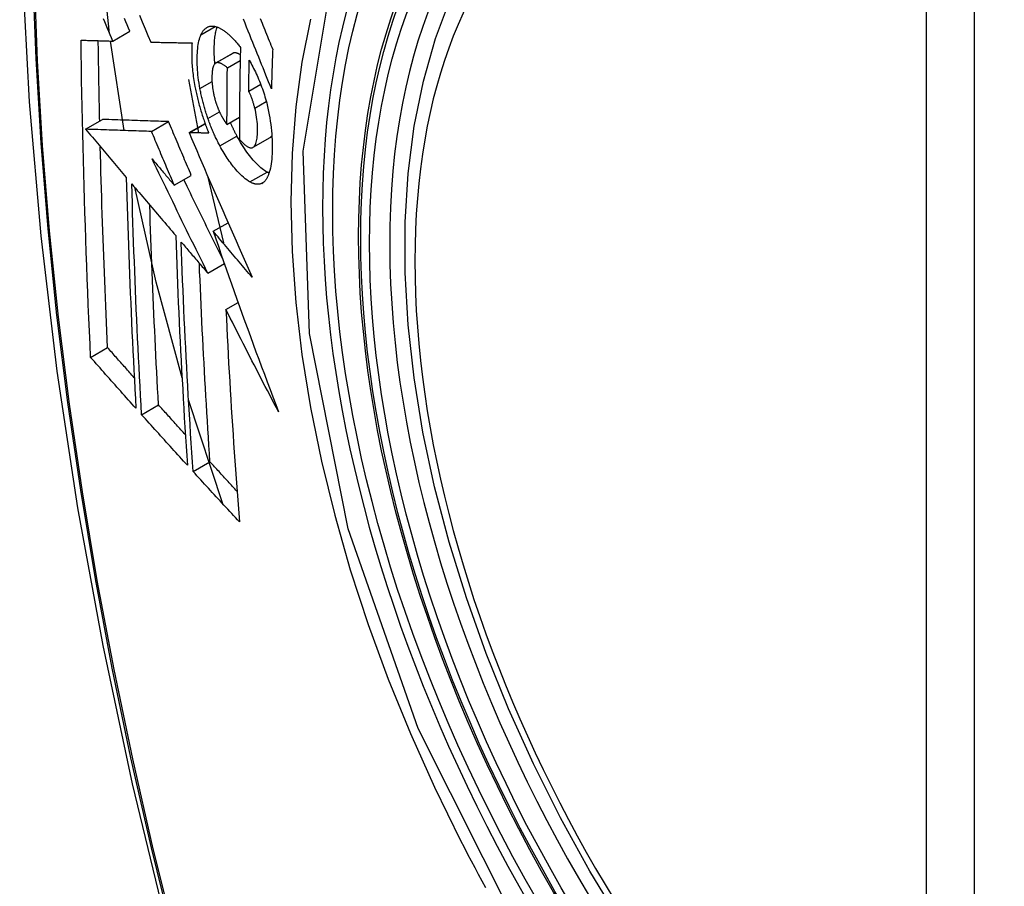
# Model space of a CAD drawing. Header units: inches. Extents: x 635 to 745, y 253 to 341.
# Tile 111 of 127: x 733.551 to 733.891, y 277.591 to 277.891. Entities that reach past the tile are written whole.
import ezdxf

# ---------------------------------------------------------------- set-up
doc = ezdxf.new("R2010")
doc.units = ezdxf.units.IN
doc.header["$MEASUREMENT"] = 0
doc.layers.add('Visible Edges(ANSI)', color=7, linetype='Continuous', lineweight=25)
doc.layers.add('Visible Tangent Edges(ANSI)', color=7, linetype='Continuous', lineweight=25)

msp = doc.modelspace()

# ---------------------------------------------------------------- linework, layer by layer
at = {"layer": 'Visible Edges(ANSI)'}
for p, q in [((733.5831, 277.8832), (733.58899, 277.8866)), ((733.58696, 277.85225), (733.5823, 277.88322)), ((733.59619, 277.88285), (733.5963, 277.88285)), ((733.61862, 277.87556), (733.62452, 277.87896)), ((733.62269, 277.87397), (733.62712, 277.87652)), ((733.60923, 277.86985), (733.61271, 277.85142)), ((733.63005, 277.86587), (733.6342, 277.86827)), ((733.57367, 277.8527), (733.57956, 277.8561)), ((733.57956, 277.8561), (733.57956, 277.8561)), ((733.59647, 277.85193), (733.60237, 277.85533)), ((733.60945, 277.85152), (733.61497, 277.8547)), ((733.62255, 277.85435), (733.62686, 277.85684)), ((733.57367, 277.8527), (733.57367, 277.8527)), ((733.60961, 277.85151), (733.60945, 277.85152)), ((733.63155, 277.84644), (733.63745, 277.84984)), ((733.63745, 277.84984), (733.6375, 277.84987)), ((733.60433, 277.83333), (733.61023, 277.83674)), ((733.61586, 277.83658), (733.6214, 277.81335)), ((733.61779, 277.8174), (733.62291, 277.82035)), ((733.61591, 277.80291), (733.62165, 277.80622)), ((733.6222, 277.79031), (733.62641, 277.79274)), ((733.57542, 277.77377), (733.58128, 277.77715)), ((733.59304, 277.75395), (733.59889, 277.75733)), ((733.62107, 277.72315), (733.60928, 277.7591)), ((733.61084, 277.73427), (733.61668, 277.73764))]:
    msp.add_line(p, q, dxfattribs=at)
at = {"layer": 'Visible Edges(ANSI)', "flags": 128}
for points in [[(733.60494, 278.28531), (733.5921, 278.24725), (733.58104, 278.20807), (733.57174, 278.16783), (733.56418, 278.12661), (733.55834, 278.08447), (733.55419, 278.04148), (733.55172, 277.99768), (733.5509, 277.95316), (733.55171, 277.90796), (733.55414, 277.86215), (733.55816, 277.8158), (733.56376, 277.76896), (733.57091, 277.72171), (733.57959, 277.67411), (733.58978, 277.62624), (733.60145, 277.57815)], [(733.58197, 277.88585), (733.57982, 277.90587), (733.57834, 277.92563)], [(733.75887, 277.57803), (733.748, 277.59602), (733.73785, 277.61443), (733.72847, 277.63318), (733.71989, 277.65217), (733.71215, 277.67133), (733.70529, 277.69057), (733.69935, 277.7098), (733.69434, 277.72895), (733.69031, 277.74792), (733.68725, 277.76665), (733.6852, 277.78504), (733.68417, 277.80302), (733.68418, 277.8205), (733.68522, 277.83743), (733.6873, 277.85373), (733.69043, 277.86931), (733.69461, 277.88413), (733.69984, 277.89809)], [(733.59229, 277.89214), (733.59327, 277.88981), (733.59425, 277.88748), (733.59522, 277.88516), (733.59619, 277.88285)], [(733.5831, 277.8832), (733.58263, 277.8843), (733.58216, 277.8854), (733.5817, 277.88649), (733.58123, 277.88759), (733.58077, 277.8887), (733.5803, 277.8898), (733.57983, 277.8909)], [(733.58899, 277.8866), (733.58853, 277.8877), (733.58806, 277.8888), (733.5876, 277.8899), (733.58713, 277.891)], [(733.63791, 277.86664), (733.63743, 277.86784), (733.63695, 277.86904), (733.63647, 277.87024), (733.63598, 277.87145), (733.63549, 277.87267), (733.63501, 277.87389), (733.63451, 277.87511), (733.63402, 277.87635), (733.63352, 277.8776), (733.63302, 277.87886), (733.63251, 277.88012), (733.632, 277.8814), (733.63148, 277.8827), (733.63096, 277.88401), (733.63043, 277.88533), (733.62989, 277.88667), (733.62935, 277.88803), (733.6288, 277.8894), (733.62824, 277.8908)], [(733.63404, 277.89097), (733.63436, 277.8902), (733.63467, 277.88942), (733.63499, 277.88865), (733.6353, 277.88788), (733.63561, 277.88711), (733.63592, 277.88635), (733.63623, 277.88558), (733.63653, 277.88483), (733.63684, 277.88407), (733.63714, 277.88332), (733.63745, 277.88257), (733.63775, 277.88182), (733.63805, 277.88108), (733.63835, 277.88034)], [(733.61322, 277.86676), (733.61305, 277.86772), (733.61289, 277.86867), (733.61276, 277.86962), (733.61264, 277.87055), (733.61253, 277.87147), (733.61245, 277.87237), (733.61238, 277.87327), (733.61232, 277.87415), (733.61229, 277.87501), (733.61226, 277.87586), (733.61226, 277.8767), (733.61226, 277.87752), (733.61228, 277.87831), (733.61231, 277.87909), (733.61236, 277.87985), (733.61243, 277.88058), (733.61251, 277.88129), (733.61261, 277.88197), (733.61272, 277.88263), (733.61285, 277.88325), (733.613, 277.88384), (733.61317, 277.88439), (733.61336, 277.88491), (733.61356, 277.8854)], [(733.61356, 277.8854), (733.61367, 277.88561), (733.61378, 277.88583), (733.61389, 277.88603), (733.614, 277.88622), (733.61412, 277.88641), (733.61424, 277.88659), (733.61437, 277.88676), (733.61449, 277.88692), (733.61462, 277.88708), (733.61476, 277.88722), (733.6149, 277.88736), (733.61504, 277.88749), (733.61518, 277.88761), (733.61533, 277.88772), (733.61548, 277.88783), (733.61563, 277.88792), (733.61578, 277.88801), (733.61594, 277.88808), (733.6161, 277.88815), (733.61626, 277.88821), (733.61643, 277.88826), (733.61659, 277.8883), (733.61676, 277.88833), (733.61694, 277.88836)], [(733.61694, 277.88836), (733.61712, 277.88838), (733.6173, 277.88838), (733.61749, 277.88838), (733.61768, 277.88838), (733.61787, 277.88836), (733.61806, 277.88834), (733.61825, 277.88831), (733.61844, 277.88827), (733.61863, 277.88822), (733.61883, 277.88817), (733.61903, 277.88811), (733.61923, 277.88804), (733.61943, 277.88796), (733.61963, 277.88788), (733.61983, 277.88779), (733.62003, 277.88769), (733.62024, 277.88759), (733.62044, 277.88748), (733.62065, 277.88736), (733.62086, 277.88723), (733.62106, 277.8871), (733.62127, 277.88696), (733.62149, 277.88682), (733.6217, 277.88667)], [(733.61838, 277.87538), (733.61833, 277.87601), (733.61828, 277.87664), (733.61824, 277.87726), (733.61821, 277.87788), (733.61818, 277.87849), (733.61817, 277.87909), (733.61816, 277.87968), (733.61815, 277.88027), (733.61816, 277.88084), (733.61817, 277.88141), (733.61819, 277.88196), (733.61821, 277.88251), (733.61825, 277.88304), (733.61829, 277.88357), (733.61834, 277.88408), (733.61839, 277.88459), (733.61846, 277.88508), (733.61853, 277.88555), (733.61861, 277.88601), (733.6187, 277.88645), (733.6188, 277.88688), (733.61891, 277.88729), (733.61903, 277.88769), (733.61916, 277.88806)], [(733.6217, 277.88667), (733.62193, 277.8865), (733.62215, 277.88632), (733.62238, 277.88614), (733.62261, 277.88595), (733.62284, 277.88576), (733.62307, 277.88556), (733.6233, 277.88535), (733.62353, 277.88514), (733.62376, 277.88492), (733.62399, 277.8847), (733.62422, 277.88447), (733.62445, 277.88423), (733.62468, 277.88399), (733.62491, 277.88374), (733.62514, 277.88349), (733.62537, 277.88323), (733.6256, 277.88297), (733.62583, 277.8827), (733.62606, 277.88243), (733.6263, 277.88215), (733.62653, 277.88186), (733.62676, 277.88157), (733.62699, 277.88128), (733.62722, 277.88098)], [(733.57213, 277.88352), (733.57258, 277.8835), (733.57303, 277.88349), (733.57348, 277.88348), (733.57393, 277.88346), (733.57439, 277.88345), (733.57484, 277.88344), (733.5753, 277.88342), (733.57575, 277.88341), (733.57621, 277.8834), (733.57667, 277.88338), (733.57713, 277.88337), (733.57759, 277.88336), (733.57804, 277.88334), (733.5785, 277.88333), (733.57896, 277.88332), (733.57942, 277.8833), (733.57988, 277.88329), (733.58034, 277.88328), (733.5808, 277.88326), (733.58126, 277.88325), (733.58172, 277.88324), (733.58218, 277.88322), (733.58264, 277.88321), (733.5831, 277.8832)], [(733.57542, 277.77377), (733.57521, 277.7783), (733.57501, 277.78283), (733.57481, 277.78736), (733.57462, 277.7919), (733.57444, 277.79645), (733.57425, 277.80099), (733.57408, 277.80554), (733.57391, 277.8101), (733.57375, 277.81466), (733.57359, 277.81923), (733.57344, 277.8238), (733.5733, 277.82837), (733.57316, 277.83294), (733.57303, 277.83751), (733.57291, 277.84209), (733.57279, 277.84667), (733.57268, 277.85125), (733.57258, 277.85584), (733.57249, 277.86044), (733.5724, 277.86504), (733.57232, 277.86965), (733.57225, 277.87427), (733.57219, 277.87889), (733.57213, 277.88352)], [(733.57856, 277.85552), (733.57853, 277.85668), (733.5785, 277.85783), (733.57848, 277.85899), (733.57846, 277.86015), (733.57843, 277.8613), (733.57841, 277.86246), (733.57839, 277.86362), (733.57836, 277.86478), (733.57834, 277.86594), (733.57832, 277.86709), (733.5783, 277.86825), (733.57828, 277.86941), (733.57826, 277.87057), (733.57824, 277.87173), (733.57822, 277.87289), (733.5782, 277.87405), (733.57818, 277.87521), (733.57816, 277.87637), (733.57815, 277.87753), (733.57813, 277.87869), (733.57811, 277.87985), (733.5781, 277.88102), (733.57808, 277.88218), (733.57807, 277.88334)], [(733.5963, 277.88285), (733.59688, 277.88283), (733.59746, 277.88282), (733.59804, 277.88281), (733.59863, 277.88279), (733.59921, 277.88278), (733.5998, 277.88276), (733.60039, 277.88275), (733.60098, 277.88274), (733.60157, 277.88273), (733.60216, 277.88271), (733.60275, 277.8827), (733.60334, 277.88269), (733.60393, 277.88267), (733.60453, 277.88266), (733.60512, 277.88265), (733.60572, 277.88264), (733.60631, 277.88263), (733.60691, 277.88262), (733.6075, 277.8826), (733.6081, 277.88259), (733.60869, 277.88258), (733.60929, 277.88257), (733.60988, 277.88256), (733.61048, 277.88255)], [(733.61048, 277.88255), (733.61044, 277.88201), (733.61041, 277.88146), (733.61039, 277.8809), (733.61037, 277.88033), (733.61036, 277.87976), (733.61035, 277.87917), (733.61035, 277.87858), (733.61036, 277.87797), (733.61038, 277.87736), (733.6104, 277.87675), (733.61043, 277.87612), (733.61046, 277.87549), (733.61051, 277.87485), (733.61056, 277.87421), (733.61062, 277.87356), (733.61068, 277.87291), (733.61075, 277.87225), (733.61084, 277.87158), (733.61092, 277.87092), (733.61102, 277.87024), (733.61112, 277.86957), (733.61123, 277.86889), (733.61135, 277.8682), (733.61148, 277.86751)], [(733.62464, 277.87902), (733.62464, 277.87902), (733.62463, 277.87902), (733.62463, 277.87902), (733.62462, 277.87901), (733.62462, 277.87901), (733.62461, 277.87901), (733.6246, 277.87901), (733.6246, 277.879), (733.62459, 277.879), (733.62459, 277.879), (733.62458, 277.879), (733.62458, 277.87899), (733.62457, 277.87899), (733.62457, 277.87899), (733.62456, 277.87899), (733.62456, 277.87898), (733.62455, 277.87898), (733.62455, 277.87898), (733.62454, 277.87898), (733.62454, 277.87897), (733.62453, 277.87897), (733.62453, 277.87897), (733.62452, 277.87896), (733.62452, 277.87896)], [(733.62716, 277.87844), (733.62705, 277.87851), (733.62694, 277.87858), (733.62682, 277.87864), (733.62671, 277.8787), (733.6266, 277.87876), (733.62649, 277.87881), (733.62638, 277.87887), (733.62627, 277.87891), (733.62616, 277.87895), (733.62605, 277.87899), (733.62594, 277.87903), (733.62584, 277.87906), (733.62573, 277.87908), (733.62562, 277.8791), (733.62552, 277.87912), (733.62542, 277.87913), (733.62531, 277.87914), (733.62521, 277.87914), (733.62511, 277.87913), (733.62502, 277.87912), (733.62492, 277.87911), (733.62483, 277.87909), (733.62473, 277.87906), (733.62464, 277.87902)], [(733.62722, 277.88098), (733.62719, 277.87965), (733.62716, 277.87831), (733.62713, 277.87698), (733.6271, 277.87565), (733.62708, 277.87432), (733.62705, 277.873), (733.62703, 277.87167), (733.62701, 277.87034), (733.62699, 277.86902), (733.62697, 277.86769), (733.62695, 277.86637), (733.62693, 277.86504), (733.62692, 277.86372), (733.6269, 277.8624), (733.62689, 277.86108), (733.62688, 277.85976), (733.62687, 277.85843), (733.62686, 277.85711), (733.62685, 277.8558), (733.62685, 277.85448), (733.62684, 277.85316), (733.62684, 277.85184), (733.62684, 277.85053), (733.62684, 277.84921)], [(733.63835, 277.88034), (733.63833, 277.87977), (733.63831, 277.87919), (733.63829, 277.87862), (733.63826, 277.87805), (733.63824, 277.87748), (733.63822, 277.87691), (733.63821, 277.87634), (733.63819, 277.87577), (733.63817, 277.87519), (733.63815, 277.87462), (733.63813, 277.87405), (733.63811, 277.87348), (733.63809, 277.87291), (733.63807, 277.87234), (733.63806, 277.87177), (733.63804, 277.8712), (733.63802, 277.87063), (733.63801, 277.87006), (733.63799, 277.86949), (733.63797, 277.86892), (733.63796, 277.86835), (733.63794, 277.86778), (733.63792, 277.86721), (733.63791, 277.86664)], [(733.61874, 277.87562), (733.61854, 277.87551), (733.61836, 277.87535), (733.61819, 277.87515), (733.61804, 277.87491), (733.6179, 277.87463), (733.61778, 277.87431), (733.61768, 277.87396), (733.61759, 277.87358), (733.61752, 277.87317), (733.61746, 277.87274), (733.61742, 277.87229), (733.61739, 277.87182), (733.61736, 277.87133), (733.61735, 277.87084), (733.61735, 277.87032), (733.61736, 277.86979), (733.61737, 277.86925), (733.6174, 277.8687), (733.61744, 277.86814), (733.6175, 277.86756), (733.61757, 277.86698), (733.61765, 277.86639), (733.61775, 277.86579), (733.61787, 277.86518)], [(733.62269, 277.87397), (733.62252, 277.87411), (733.62234, 277.87426), (733.62217, 277.8744), (733.62199, 277.87453), (733.62181, 277.87467), (733.62164, 277.87479), (733.62146, 277.87491), (733.62129, 277.87502), (733.62111, 277.87513), (733.62094, 277.87523), (733.62077, 277.87532), (733.6206, 277.87541), (733.62043, 277.87548), (733.62027, 277.87555), (733.62011, 277.8756), (733.61994, 277.87565), (733.61978, 277.87569), (733.61963, 277.87572), (733.61947, 277.87573), (733.61932, 277.87573), (733.61917, 277.87573), (733.61902, 277.8757), (733.61888, 277.87567), (733.61874, 277.87562)], [(733.63005, 277.86587), (733.63006, 277.86631), (733.63006, 277.86676), (733.63007, 277.8672), (733.63008, 277.86765), (733.63009, 277.86809), (733.6301, 277.86854), (733.6301, 277.86898), (733.63011, 277.86943), (733.63012, 277.86988), (733.63013, 277.87032), (733.63014, 277.87077), (733.63015, 277.87121), (733.63016, 277.87166), (733.63017, 277.8721), (733.63017, 277.87255), (733.63018, 277.87299), (733.63019, 277.87344), (733.6302, 277.87389), (733.63021, 277.87433), (733.63022, 277.87478), (733.63023, 277.87522), (733.63024, 277.87567), (733.63026, 277.87612), (733.63027, 277.87656)], [(733.63027, 277.87656), (733.63057, 277.87601), (733.63087, 277.87545), (733.63117, 277.87489), (733.63147, 277.87431), (733.63177, 277.87372), (733.63207, 277.87312), (733.63236, 277.87252), (733.63265, 277.87191), (733.63293, 277.87129), (733.63321, 277.87066), (733.63349, 277.87002), (733.63376, 277.86937), (733.63403, 277.86872), (733.63429, 277.86806), (733.63454, 277.86739), (733.63478, 277.86671), (733.63502, 277.86603), (733.63525, 277.86534), (733.63548, 277.86465), (733.63569, 277.86395), (733.63589, 277.86325), (733.63609, 277.86254), (733.63628, 277.86183), (733.63645, 277.86111)], [(733.62255, 277.85435), (733.62255, 277.85516), (733.62255, 277.85598), (733.62255, 277.85679), (733.62256, 277.85761), (733.62256, 277.85843), (733.62256, 277.85924), (733.62256, 277.86006), (733.62257, 277.86087), (733.62257, 277.86169), (733.62258, 277.8625), (733.62258, 277.86332), (733.62259, 277.86414), (733.62259, 277.86496), (733.6226, 277.86577), (733.62261, 277.86659), (733.62261, 277.86741), (733.62262, 277.86823), (733.62263, 277.86905), (733.62264, 277.86987), (733.62265, 277.87069), (733.62266, 277.87151), (733.62267, 277.87233), (733.62268, 277.87315), (733.62269, 277.87397)], [(733.61148, 277.86751), (733.61157, 277.86701), (733.61167, 277.86651), (733.61177, 277.86601), (733.61188, 277.86551), (733.61199, 277.86501), (733.6121, 277.86451), (733.61222, 277.86401), (733.61233, 277.86351), (733.61246, 277.86301), (733.61258, 277.86251), (733.61271, 277.86201), (733.61284, 277.86151), (733.61298, 277.861), (733.61312, 277.8605), (733.61326, 277.86), (733.6134, 277.8595), (733.61355, 277.85901), (733.6137, 277.85851), (733.61385, 277.85802), (733.61401, 277.85752), (733.61417, 277.85703), (733.61433, 277.85654), (733.6145, 277.85606), (733.61466, 277.85557)], [(733.61597, 277.85643), (733.61582, 277.85685), (733.61568, 277.85727), (733.61554, 277.85769), (733.6154, 277.85812), (733.61527, 277.85855), (733.61514, 277.85897), (733.61501, 277.8594), (733.61488, 277.85983), (733.61476, 277.86026), (733.61463, 277.8607), (733.61451, 277.86113), (733.6144, 277.86157), (733.61428, 277.862), (733.61417, 277.86243), (733.61407, 277.86287), (733.61396, 277.8633), (733.61386, 277.86373), (733.61376, 277.86417), (733.61366, 277.8646), (733.61357, 277.86503), (733.61348, 277.86547), (733.61339, 277.8659), (733.6133, 277.86633), (733.61322, 277.86676)], [(733.61787, 277.86518), (733.61791, 277.86498), (733.61796, 277.86478), (733.618, 277.86458), (733.61805, 277.86439), (733.6181, 277.86419), (733.61814, 277.86399), (733.61819, 277.86379), (733.61824, 277.86359), (733.6183, 277.8634), (733.61835, 277.8632), (733.6184, 277.863), (733.61846, 277.8628), (733.61851, 277.86261), (733.61857, 277.86241), (733.61863, 277.86222), (733.61869, 277.86202), (733.61875, 277.86183), (733.61882, 277.86164), (733.61888, 277.86144), (733.61895, 277.86125), (733.61901, 277.86107), (733.61908, 277.86088), (733.61915, 277.86069), (733.61922, 277.8605)], [(733.63217, 277.86003), (733.6321, 277.86029), (733.63203, 277.86055), (733.63196, 277.86082), (733.63189, 277.86108), (733.63182, 277.86134), (733.63174, 277.86161), (733.63166, 277.86187), (733.63158, 277.86213), (733.6315, 277.86239), (733.63142, 277.86264), (733.63133, 277.8629), (733.63125, 277.86315), (733.63116, 277.8634), (733.63107, 277.86365), (733.63097, 277.86389), (733.63088, 277.86413), (733.63078, 277.86436), (733.63068, 277.86459), (733.63058, 277.86482), (733.63048, 277.86504), (733.63038, 277.86526), (733.63027, 277.86547), (733.63016, 277.86567), (733.63005, 277.86587)], [(733.61922, 277.8605), (733.61929, 277.86033), (733.61935, 277.86017), (733.61942, 277.86), (733.61948, 277.85984), (733.61955, 277.85967), (733.61962, 277.85951), (733.61969, 277.85935), (733.61976, 277.85919), (733.61983, 277.85903), (733.6199, 277.85887), (733.61997, 277.85872), (733.62004, 277.85857), (733.62011, 277.85841), (733.62018, 277.85826), (733.62025, 277.85811), (733.62033, 277.85797), (733.6204, 277.85782), (733.62047, 277.85767), (733.62055, 277.85753), (733.62062, 277.85739), (733.6207, 277.85725), (733.62078, 277.85711), (733.62085, 277.85698), (733.62093, 277.85684)], [(733.6316, 277.84647), (733.63182, 277.84664), (733.63203, 277.84686), (733.63221, 277.84714), (733.63238, 277.84746), (733.63253, 277.84782), (733.63266, 277.84822), (733.63277, 277.84866), (733.63286, 277.84913), (733.63294, 277.84963), (733.633, 277.85016), (733.63305, 277.85071), (733.63309, 277.85128), (733.63311, 277.85187), (733.63312, 277.85249), (733.63312, 277.85318), (733.6331, 277.85389), (733.63306, 277.85461), (733.633, 277.85535), (733.63291, 277.85611), (733.63281, 277.85689), (733.63268, 277.85766), (733.63253, 277.85845), (733.63236, 277.85924), (733.63217, 277.86003)], [(733.63645, 277.86111), (733.63671, 277.85997), (733.63695, 277.85884), (733.63716, 277.85771), (733.63736, 277.85659), (733.63753, 277.85547), (733.63768, 277.85436), (733.63781, 277.85327), (733.63792, 277.85219), (733.638, 277.85113), (733.63807, 277.85009), (733.63812, 277.84906), (733.63815, 277.84805), (733.63817, 277.84706), (733.63817, 277.84608), (733.63815, 277.84512), (733.63812, 277.84419), (733.63807, 277.84328), (733.638, 277.8424), (733.63792, 277.84154), (733.63781, 277.84072), (733.63769, 277.83994), (733.63754, 277.83919), (733.63738, 277.83848), (733.63719, 277.83781)], [(733.60237, 277.85533), (733.60148, 277.85536), (733.6006, 277.85539), (733.59972, 277.85542), (733.59883, 277.85545), (733.59794, 277.85548), (733.59705, 277.85551), (733.59615, 277.85554), (733.59525, 277.85557), (733.59434, 277.8556), (733.59342, 277.85563), (733.5925, 277.85566), (733.59157, 277.85569), (733.59064, 277.85572), (733.58969, 277.85576), (733.58873, 277.85579), (733.58776, 277.85582), (733.58678, 277.85585), (733.58579, 277.85589), (733.58479, 277.85592), (733.58377, 277.85596), (733.58274, 277.85599), (733.5817, 277.85603), (733.58064, 277.85606), (733.57956, 277.8561)], [(733.61023, 277.83674), (733.6099, 277.83751), (733.60957, 277.83829), (733.60924, 277.83906), (733.60891, 277.83983), (733.60858, 277.84061), (733.60825, 277.84138), (733.60792, 277.84216), (733.60759, 277.84293), (733.60727, 277.84371), (733.60694, 277.84449), (733.60661, 277.84526), (733.60628, 277.84604), (733.60595, 277.84681), (733.60563, 277.84759), (733.6053, 277.84836), (733.60497, 277.84914), (733.60465, 277.84991), (733.60432, 277.85069), (733.60399, 277.85146), (733.60367, 277.85224), (733.60334, 277.85301), (733.60302, 277.85378), (733.60269, 277.85456), (733.60237, 277.85533)], [(733.61466, 277.85557), (733.61473, 277.85539), (733.61479, 277.85521), (733.61486, 277.85503), (733.61492, 277.85485), (733.61499, 277.85466), (733.61505, 277.85448), (733.61512, 277.85431), (733.61518, 277.85413), (733.61525, 277.85395), (733.61531, 277.85377), (733.61538, 277.85359), (733.61545, 277.85341), (733.61552, 277.85324), (733.61558, 277.85306), (733.61565, 277.85288), (733.61572, 277.85271), (733.61579, 277.85253), (733.61586, 277.85236), (733.61593, 277.85218), (733.616, 277.85201), (733.61607, 277.85184), (733.61614, 277.85166), (733.61621, 277.85149), (733.61628, 277.85132)], [(733.62011, 277.84694), (733.61992, 277.8473), (733.61973, 277.84766), (733.61954, 277.84802), (733.61936, 277.84839), (733.61917, 277.84876), (733.61899, 277.84914), (733.6188, 277.84951), (733.61862, 277.84989), (733.61845, 277.85028), (733.61827, 277.85066), (733.61809, 277.85105), (733.61792, 277.85145), (733.61775, 277.85184), (733.61758, 277.85224), (733.61741, 277.85265), (733.61724, 277.85305), (733.61707, 277.85346), (733.61691, 277.85388), (733.61675, 277.85429), (733.61659, 277.85471), (733.61643, 277.85514), (733.61627, 277.85556), (733.61612, 277.85599), (733.61597, 277.85643)], [(733.62093, 277.85684), (733.621, 277.85673), (733.62106, 277.85662), (733.62113, 277.85651), (733.6212, 277.8564), (733.62126, 277.85629), (733.62133, 277.85618), (733.6214, 277.85607), (733.62146, 277.85596), (733.62153, 277.85585), (733.6216, 277.85574), (733.62167, 277.85563), (733.62173, 277.85553), (733.6218, 277.85542), (733.62187, 277.85532), (733.62194, 277.85521), (733.62201, 277.85511), (733.62208, 277.85501), (733.62214, 277.85491), (733.62221, 277.85482), (733.62228, 277.85472), (733.62235, 277.85462), (733.62242, 277.85453), (733.62248, 277.85444), (733.62255, 277.85435)], [(733.62601, 277.85034), (733.62591, 277.85053), (733.62581, 277.85072), (733.62571, 277.8509), (733.62561, 277.85109), (733.62552, 277.85128), (733.62542, 277.85147), (733.62532, 277.85166), (733.62523, 277.85185), (733.62513, 277.85205), (733.62503, 277.85224), (733.62494, 277.85243), (733.62484, 277.85263), (733.62475, 277.85282), (733.62465, 277.85302), (733.62456, 277.85322), (733.62447, 277.85342), (733.62437, 277.85362), (733.62428, 277.85382), (733.62419, 277.85402), (733.6241, 277.85422), (733.62401, 277.85442), (733.62392, 277.85463), (733.62383, 277.85483), (733.62374, 277.85504)], [(733.59647, 277.85193), (733.59559, 277.85196), (733.59471, 277.85199), (733.59382, 277.85202), (733.59293, 277.85204), (733.59204, 277.85207), (733.59115, 277.8521), (733.59025, 277.85213), (733.58935, 277.85216), (733.58844, 277.8522), (733.58753, 277.85223), (733.58661, 277.85226), (733.58568, 277.85229), (733.58474, 277.85232), (733.58379, 277.85235), (733.58283, 277.85239), (733.58187, 277.85242), (733.58089, 277.85245), (733.5799, 277.85249), (733.5789, 277.85252), (733.57788, 277.85255), (733.57685, 277.85259), (733.5758, 277.85263), (733.57474, 277.85266), (733.57367, 277.8527)], [(733.57367, 277.8527), (733.57425, 277.85201), (733.57484, 277.85131), (733.57542, 277.85062), (733.57601, 277.84993), (733.57659, 277.84923), (733.57718, 277.84854), (733.57777, 277.84784), (733.57835, 277.84715), (733.57894, 277.84646), (733.57953, 277.84576), (733.58011, 277.84507), (733.5807, 277.84437), (733.58129, 277.84368), (733.58188, 277.84298), (733.58246, 277.84229), (733.58305, 277.84159), (733.58364, 277.8409), (733.58423, 277.8402), (733.58481, 277.83951), (733.5854, 277.83881), (733.58599, 277.83812), (733.58657, 277.83743), (733.58716, 277.83673), (733.58775, 277.83604)], [(733.60433, 277.83333), (733.604, 277.83411), (733.60367, 277.83488), (733.60335, 277.83566), (733.60302, 277.83643), (733.60269, 277.83721), (733.60236, 277.83798), (733.60203, 277.83876), (733.6017, 277.83953), (733.60137, 277.84031), (733.60104, 277.84108), (733.60072, 277.84186), (733.60039, 277.84263), (733.60006, 277.84341), (733.59973, 277.84418), (733.59941, 277.84496), (733.59908, 277.84573), (733.59875, 277.84651), (733.59843, 277.84728), (733.5981, 277.84806), (733.59777, 277.84883), (733.59745, 277.84961), (733.59712, 277.85038), (733.5968, 277.85115), (733.59647, 277.85193)], [(733.60945, 277.85152), (733.61032, 277.84947), (733.6112, 277.84743), (733.61208, 277.84537), (733.61296, 277.84331), (733.61385, 277.84124), (733.61474, 277.83916), (733.61564, 277.83708), (733.61654, 277.835), (733.61744, 277.83291), (733.61835, 277.83082), (733.61926, 277.82872), (733.62017, 277.82663), (733.62108, 277.82453), (733.622, 277.82243), (733.62291, 277.82033), (733.62383, 277.81823), (733.62475, 277.81613), (733.62568, 277.81404), (733.6266, 277.81194), (733.62752, 277.80985), (733.62845, 277.80776), (733.62938, 277.80567), (733.6303, 277.80359), (733.63123, 277.80151)], [(733.61628, 277.85132), (733.616, 277.85132), (733.61572, 277.85133), (733.61545, 277.85134), (733.61517, 277.85135), (733.61489, 277.85136), (733.61461, 277.85136), (733.61433, 277.85137), (733.61405, 277.85138), (733.61377, 277.85139), (733.61349, 277.8514), (733.61322, 277.8514), (733.61294, 277.85141), (733.61266, 277.85142), (733.61238, 277.85143), (733.6121, 277.85144), (733.61183, 277.85145), (733.61155, 277.85145), (733.61127, 277.85146), (733.61099, 277.85147), (733.61072, 277.85148), (733.61044, 277.85149), (733.61017, 277.8515), (733.60989, 277.8515), (733.60961, 277.85151)], [(733.63639, 277.83786), (733.63597, 277.83811), (733.63555, 277.83838), (733.63513, 277.83868), (733.6347, 277.83901), (733.63427, 277.83937), (733.63383, 277.83975), (733.6334, 277.84016), (733.63296, 277.8406), (733.63252, 277.84105), (733.63207, 277.84153), (733.63163, 277.84204), (733.63119, 277.84256), (733.63075, 277.84309), (733.63031, 277.84365), (733.62987, 277.84422), (733.62944, 277.84482), (733.629, 277.84543), (733.62856, 277.84607), (733.62813, 277.84673), (733.6277, 277.84741), (733.62727, 277.84812), (733.62685, 277.84884), (733.62643, 277.84958), (733.62601, 277.85034)], [(733.62684, 277.84921), (733.62705, 277.84898), (733.62726, 277.84875), (733.62748, 277.84852), (733.62769, 277.8483), (733.6279, 277.84809), (733.62812, 277.84789), (733.62833, 277.84769), (733.62854, 277.84751), (733.62875, 277.84733), (733.62896, 277.84717), (733.62916, 277.84701), (733.62937, 277.84687), (733.62958, 277.84674), (733.62978, 277.84662), (733.62998, 277.84652), (733.63018, 277.84643), (733.63037, 277.84636), (733.63057, 277.84632), (733.63075, 277.84629), (733.63093, 277.84628), (733.63111, 277.84629), (733.63128, 277.84632), (733.63144, 277.84638), (733.6316, 277.84647)], [(733.6375, 277.84987), (733.63752, 277.84989), (733.63755, 277.84991), (733.63757, 277.84992), (733.6376, 277.84994), (733.63762, 277.84996), (733.63765, 277.84998), (733.63767, 277.85), (733.6377, 277.85002), (733.63772, 277.85004), (733.63774, 277.85007), (733.63777, 277.85009), (733.63779, 277.85011), (733.63781, 277.85014), (733.63784, 277.85016), (733.63786, 277.85019), (733.63788, 277.85021), (733.6379, 277.85024), (733.63793, 277.85027), (733.63795, 277.85029), (733.63797, 277.85032), (733.63799, 277.85035), (733.63801, 277.85038), (733.63803, 277.85041), (733.63805, 277.85044)], [(733.58128, 277.77715), (733.58115, 277.78003), (733.58102, 277.78291), (733.5809, 277.78579), (733.58077, 277.78867), (733.58065, 277.79155), (733.58053, 277.79443), (733.58041, 277.79732), (733.58029, 277.80021), (733.58018, 277.80309), (733.58007, 277.80598), (733.57996, 277.80887), (733.57985, 277.81177), (733.57975, 277.81466), (733.57964, 277.81756), (733.57954, 277.82046), (733.57945, 277.82336), (733.57935, 277.82626), (733.57926, 277.82917), (733.57917, 277.83208), (733.57909, 277.83499), (733.579, 277.8379), (733.57892, 277.84082), (733.57884, 277.84374), (733.57877, 277.84666)], [(733.63049, 277.83446), (733.62994, 277.83478), (733.62938, 277.83516), (733.62881, 277.83559), (733.62824, 277.83607), (733.62766, 277.8366), (733.6271, 277.83715), (733.62657, 277.8377), (733.62608, 277.83824), (733.62562, 277.83876), (733.62521, 277.83925), (733.62484, 277.8397), (733.62446, 277.84017), (733.62409, 277.84066), (733.62372, 277.84115), (733.62336, 277.84166), (733.62299, 277.84219), (733.62262, 277.84273), (733.62226, 277.84329), (733.6219, 277.84386), (733.62154, 277.84444), (733.62118, 277.84504), (733.62082, 277.84566), (733.62047, 277.84629), (733.62011, 277.84694)], [(733.61591, 277.80291), (733.6151, 277.80455), (733.61429, 277.8062), (733.61348, 277.80784), (733.61266, 277.80949), (733.61185, 277.81114), (733.61104, 277.81279), (733.61023, 277.81444), (733.60942, 277.8161), (733.60861, 277.81775), (733.60781, 277.8194), (733.607, 277.82106), (733.60619, 277.82271), (733.60539, 277.82436), (733.60459, 277.82602), (733.60379, 277.82767), (733.60299, 277.82932), (733.60219, 277.83097), (733.60139, 277.83261), (733.6006, 277.83426), (733.59981, 277.8359), (733.59902, 277.83754), (733.59823, 277.83918), (733.59744, 277.84082), (733.59666, 277.84245)], [(733.59666, 277.84245), (733.59698, 277.84207), (733.59729, 277.84169), (733.59761, 277.84131), (733.59793, 277.84093), (733.59825, 277.84055), (733.59857, 277.84017), (733.59889, 277.83979), (733.59921, 277.83941), (733.59953, 277.83903), (733.59985, 277.83865), (733.60017, 277.83827), (733.60049, 277.83789), (733.60081, 277.83751), (733.60113, 277.83713), (733.60145, 277.83675), (733.60177, 277.83637), (733.60209, 277.83599), (733.60241, 277.83561), (733.60273, 277.83523), (733.60305, 277.83485), (733.60337, 277.83447), (733.60369, 277.83409), (733.60401, 277.83371), (733.60433, 277.83333)], [(733.63719, 277.83781), (733.63711, 277.83757), (733.63703, 277.83734), (733.63695, 277.83711), (733.63687, 277.83689), (733.63678, 277.83667), (733.63669, 277.83646), (733.63659, 277.83626), (733.6365, 277.83607), (733.6364, 277.83588), (733.6363, 277.8357), (733.63619, 277.83552), (733.63608, 277.83536), (733.63597, 277.8352), (733.63585, 277.83505), (733.63574, 277.8349), (733.63562, 277.83477), (733.63549, 277.83464), (733.63537, 277.83452), (733.63524, 277.83441), (733.63511, 277.83431), (733.63498, 277.83421), (733.63484, 277.83412), (733.6347, 277.83404), (733.63456, 277.83397)], [(733.63709, 277.83752), (733.63707, 277.83753), (733.63704, 277.83754), (733.63701, 277.83756), (733.63698, 277.83757), (733.63695, 277.83758), (733.63692, 277.8376), (733.63689, 277.83761), (733.63686, 277.83762), (733.63683, 277.83764), (733.6368, 277.83765), (733.63678, 277.83766), (733.63675, 277.83768), (733.63672, 277.83769), (733.63669, 277.83771), (733.63666, 277.83772), (733.63663, 277.83774), (733.6366, 277.83775), (733.63657, 277.83777), (733.63654, 277.83778), (733.63651, 277.8378), (733.63648, 277.83781), (733.63645, 277.83783), (733.63642, 277.83785), (733.63639, 277.83786)], [(733.58775, 277.83604), (733.58784, 277.83269), (733.58793, 277.82933), (733.58803, 277.82598), (733.58814, 277.82264), (733.58825, 277.81929), (733.58836, 277.81595), (733.58848, 277.81261), (733.5886, 277.80926), (733.58873, 277.80593), (733.58886, 277.80259), (733.58899, 277.79926), (733.58913, 277.79593), (733.58927, 277.7926), (733.58941, 277.78927), (733.58956, 277.78595), (733.58972, 277.78263), (733.58987, 277.77931), (733.59003, 277.776), (733.59019, 277.77269), (733.59036, 277.76938), (733.59053, 277.76607), (733.5907, 277.76277), (733.59088, 277.75947), (733.59106, 277.75617)], [(733.62121, 277.8075), (733.62064, 277.80865), (733.62007, 277.80981), (733.6195, 277.81096), (733.61893, 277.81211), (733.61836, 277.81327), (733.6178, 277.81442), (733.61723, 277.81558), (733.61666, 277.81674), (733.61609, 277.8179), (733.61553, 277.81905), (733.61496, 277.82021), (733.6144, 277.82137), (733.61383, 277.82253), (733.61327, 277.82369), (733.6127, 277.82484), (733.61214, 277.826), (733.61157, 277.82716), (733.61101, 277.82832), (733.61045, 277.82947), (733.60989, 277.83063), (733.60933, 277.83179), (733.60877, 277.83294), (733.60821, 277.8341), (733.60765, 277.83525)], [(733.63456, 277.83397), (733.63441, 277.8339), (733.63426, 277.83385), (733.63411, 277.8338), (733.63395, 277.83375), (733.6338, 277.83372), (733.63364, 277.83369), (733.63348, 277.83367), (733.63331, 277.83366), (733.63315, 277.83366), (733.63298, 277.83366), (733.63282, 277.83367), (733.63265, 277.83369), (733.63248, 277.83372), (733.6323, 277.83375), (733.63213, 277.83379), (733.63195, 277.83384), (733.63178, 277.83389), (733.6316, 277.83395), (733.63142, 277.83402), (733.63124, 277.83409), (733.63105, 277.83418), (733.63087, 277.83426), (733.63068, 277.83436), (733.63049, 277.83446)], [(733.58966, 277.83379), (733.59029, 277.83304), (733.59092, 277.8323), (733.59155, 277.83156), (733.59218, 277.83081), (733.59281, 277.83007), (733.59344, 277.82932), (733.59407, 277.82858), (733.5947, 277.82783), (733.59533, 277.82709), (733.59597, 277.82634), (733.5966, 277.8256), (733.59723, 277.82485), (733.59786, 277.82411), (733.5985, 277.82336), (733.59913, 277.82262), (733.59976, 277.82187), (733.6004, 277.82112), (733.60103, 277.82038), (733.60166, 277.81963), (733.6023, 277.81889), (733.60293, 277.81814), (733.60356, 277.8174), (733.60419, 277.81666), (733.60483, 277.81591)], [(733.59304, 277.75395), (733.59286, 277.75725), (733.59268, 277.76055), (733.5925, 277.76385), (733.59233, 277.76715), (733.59216, 277.77045), (733.59199, 277.77376), (733.59183, 277.77707), (733.59167, 277.78039), (733.59151, 277.7837), (733.59136, 277.78702), (733.59121, 277.79034), (733.59107, 277.79367), (733.59093, 277.797), (733.59079, 277.80033), (733.59066, 277.80366), (733.59053, 277.807), (733.59041, 277.81034), (733.59029, 277.81368), (733.59017, 277.81703), (733.59006, 277.82038), (733.58995, 277.82373), (733.58985, 277.82708), (733.58975, 277.83043), (733.58966, 277.83379)], [(733.60702, 277.76667), (733.59805, 277.79977), (733.59065, 277.83261)], [(733.59889, 277.75733), (733.59874, 277.76019), (733.59858, 277.76305), (733.59843, 277.76591), (733.59828, 277.76878), (733.59813, 277.77164), (733.59799, 277.77451), (733.59784, 277.77738), (733.5977, 277.78026), (733.59757, 277.78313), (733.59743, 277.78601), (733.5973, 277.78888), (733.59717, 277.79176), (733.59705, 277.79465), (733.59692, 277.79753), (733.5968, 277.80042), (733.59668, 277.80331), (733.59657, 277.8062), (733.59646, 277.80909), (733.59635, 277.81198), (733.59624, 277.81488), (733.59614, 277.81778), (733.59604, 277.82067), (733.59595, 277.82357), (733.59586, 277.82647)], [(733.63123, 277.80151), (733.63067, 277.80217), (733.63011, 277.80283), (733.62955, 277.8035), (733.62899, 277.80416), (733.62843, 277.80482), (733.62787, 277.80548), (733.6273, 277.80614), (733.62674, 277.80681), (733.62618, 277.80747), (733.62562, 277.80813), (733.62506, 277.8088), (733.6245, 277.80946), (733.62394, 277.81012), (733.62338, 277.81078), (733.62282, 277.81145), (733.62226, 277.81211), (733.6217, 277.81277), (733.62114, 277.81343), (733.62058, 277.81409), (733.62002, 277.81476), (733.61946, 277.81542), (733.6189, 277.81608), (733.61835, 277.81674), (733.61779, 277.8174)], [(733.61779, 277.8174), (733.61868, 277.8148), (733.61958, 277.8122), (733.62048, 277.8096), (733.62138, 277.807), (733.62229, 277.80439), (733.62321, 277.80179), (733.62412, 277.79918), (733.62504, 277.79658), (733.62597, 277.79397), (733.6269, 277.79136), (733.62783, 277.78876), (733.62877, 277.78615), (733.62972, 277.78354), (733.63067, 277.78094), (733.63162, 277.77833), (733.63258, 277.77572), (733.63354, 277.77312), (733.63451, 277.77051), (733.63548, 277.76791), (733.63645, 277.76531), (733.63744, 277.76271), (733.63842, 277.76011), (733.63941, 277.75751), (733.64041, 277.75491)], [(733.60483, 277.81591), (733.60494, 277.81257), (733.60506, 277.80924), (733.60518, 277.80591), (733.60531, 277.80258), (733.60544, 277.79925), (733.60558, 277.79592), (733.60573, 277.7926), (733.60588, 277.78928), (733.60603, 277.78595), (733.60619, 277.78263), (733.60635, 277.77932), (733.60652, 277.776), (733.60669, 277.77269), (733.60687, 277.76938), (733.60705, 277.76607), (733.60724, 277.76277), (733.60742, 277.75947), (733.60762, 277.75617), (733.60781, 277.75287), (733.60801, 277.74958), (733.60822, 277.74629), (733.60843, 277.74301), (733.60864, 277.73973), (733.60885, 277.73645)], [(733.61084, 277.73427), (733.61062, 277.73755), (733.61041, 277.74084), (733.61019, 277.74412), (733.60999, 277.74742), (733.60978, 277.75071), (733.60958, 277.75401), (733.60938, 277.75731), (733.60919, 277.76061), (733.609, 277.76391), (733.60882, 277.76722), (733.60863, 277.77052), (733.60846, 277.77383), (733.60829, 277.77714), (733.60812, 277.78045), (733.60796, 277.78376), (733.6078, 277.78708), (733.60765, 277.79039), (733.6075, 277.79371), (733.60736, 277.79703), (733.60722, 277.80035), (733.60709, 277.80368), (733.60696, 277.80701), (733.60684, 277.81034), (733.60673, 277.81368)], [(733.60673, 277.81368), (733.60711, 277.81323), (733.60749, 277.81278), (733.60787, 277.81233), (733.60826, 277.81189), (733.60864, 277.81144), (733.60902, 277.81099), (733.6094, 277.81054), (733.60979, 277.81009), (733.61017, 277.80964), (733.61055, 277.80919), (733.61093, 277.80874), (733.61132, 277.80829), (733.6117, 277.80785), (733.61208, 277.8074), (733.61247, 277.80695), (733.61285, 277.8065), (733.61323, 277.80605), (733.61362, 277.8056), (733.614, 277.80515), (733.61438, 277.8047), (733.61477, 277.80425), (733.61515, 277.8038), (733.61553, 277.80336), (733.61591, 277.80291)], [(733.61668, 277.73764), (733.6165, 277.74048), (733.61631, 277.74332), (733.61613, 277.74616), (733.61595, 277.749), (733.61577, 277.75185), (733.6156, 277.75469), (733.61543, 277.75755), (733.61526, 277.7604), (733.61509, 277.76326), (733.61493, 277.76612), (733.61477, 277.76898), (733.61461, 277.77184), (733.61446, 277.7747), (733.61431, 277.77757), (733.61416, 277.78044), (733.61402, 277.78331), (733.61388, 277.78618), (733.61374, 277.78906), (733.61361, 277.79193), (733.61348, 277.79481), (733.61335, 277.79768), (733.61323, 277.80056), (733.61311, 277.80344), (733.613, 277.80632)], [(733.64041, 277.75491), (733.63964, 277.75638), (733.63886, 277.75786), (733.63809, 277.75933), (733.63731, 277.7608), (733.63654, 277.76228), (733.63577, 277.76375), (733.635, 277.76523), (733.63424, 277.76671), (733.63347, 277.76818), (733.63271, 277.76966), (733.63195, 277.77114), (733.63119, 277.77262), (733.63043, 277.77409), (733.62967, 277.77557), (733.62891, 277.77705), (733.62816, 277.77852), (733.62741, 277.78), (733.62666, 277.78148), (733.62591, 277.78295), (733.62516, 277.78443), (733.62442, 277.7859), (733.62368, 277.78737), (733.62294, 277.78884), (733.6222, 277.79031)], [(733.6222, 277.79031), (733.62234, 277.7872), (733.62249, 277.7841), (733.62264, 277.781), (733.6228, 277.7779), (733.62296, 277.7748), (733.62313, 277.77171), (733.62331, 277.76862), (733.62349, 277.76553), (733.62367, 277.76245), (733.62386, 277.75937), (733.62405, 277.7563), (733.62425, 277.75323), (733.62445, 277.75017), (733.62465, 277.74711), (733.62486, 277.74406), (733.62507, 277.74101), (733.62529, 277.73797), (733.62551, 277.73494), (733.62573, 277.73191), (733.62595, 277.7289), (733.62618, 277.72589), (733.62641, 277.72288), (733.62664, 277.71989), (733.62688, 277.7169)], [(733.5905, 277.76675), (733.59011, 277.76718), (733.58972, 277.76762), (733.58934, 277.76805), (733.58895, 277.76848), (733.58857, 277.76892), (733.58819, 277.76935), (733.5878, 277.76978), (733.58742, 277.77022), (733.58703, 277.77065), (733.58665, 277.77108), (733.58626, 277.77152), (733.58588, 277.77195), (733.5855, 277.77239), (733.58511, 277.77282), (733.58473, 277.77325), (733.58435, 277.77369), (733.58396, 277.77412), (733.58358, 277.77455), (733.5832, 277.77499), (733.58281, 277.77542), (733.58243, 277.77585), (733.58205, 277.77629), (733.58167, 277.77672), (733.58128, 277.77715)], [(733.59106, 277.75617), (733.5904, 277.7569), (733.58975, 277.75763), (733.58909, 277.75836), (733.58844, 277.7591), (733.58779, 277.75983), (733.58713, 277.76056), (733.58648, 277.7613), (733.58583, 277.76203), (733.58517, 277.76276), (733.58452, 277.7635), (733.58387, 277.76423), (733.58322, 277.76496), (733.58257, 277.7657), (733.58191, 277.76643), (733.58126, 277.76717), (733.58061, 277.7679), (733.57996, 277.76863), (733.57931, 277.76937), (733.57866, 277.7701), (733.57801, 277.77083), (733.57737, 277.77157), (733.57672, 277.7723), (733.57607, 277.77303), (733.57542, 277.77377)], [(733.60817, 277.74701), (733.60778, 277.74744), (733.6074, 277.74787), (733.60701, 277.7483), (733.60662, 277.74873), (733.60623, 277.74917), (733.60584, 277.7496), (733.60546, 277.75003), (733.60507, 277.75046), (733.60468, 277.75089), (733.60429, 277.75132), (733.60391, 277.75175), (733.60352, 277.75218), (733.60313, 277.75261), (733.60275, 277.75304), (733.60236, 277.75347), (733.60197, 277.7539), (733.60159, 277.75433), (733.6012, 277.75476), (733.60082, 277.75519), (733.60043, 277.75562), (733.60005, 277.75605), (733.59966, 277.75647), (733.59928, 277.7569), (733.59889, 277.75733)], [(733.60885, 277.73645), (733.60819, 277.73718), (733.60752, 277.73791), (733.60686, 277.73864), (733.6062, 277.73936), (733.60554, 277.74009), (733.60488, 277.74082), (733.60422, 277.74155), (733.60355, 277.74228), (733.60289, 277.74301), (733.60223, 277.74374), (733.60157, 277.74447), (733.60091, 277.7452), (733.60026, 277.74593), (733.5996, 277.74666), (733.59894, 277.74739), (733.59828, 277.74812), (733.59762, 277.74885), (733.59697, 277.74958), (733.59631, 277.75031), (733.59566, 277.75104), (733.595, 277.75177), (733.59435, 277.7525), (733.59369, 277.75323), (733.59304, 277.75395)], [(733.62606, 277.72743), (733.62567, 277.72785), (733.62528, 277.72828), (733.62489, 277.7287), (733.62449, 277.72913), (733.6241, 277.72955), (733.62371, 277.72998), (733.62332, 277.73041), (733.62292, 277.73083), (733.62253, 277.73126), (733.62214, 277.73168), (733.62175, 277.73211), (733.62136, 277.73254), (733.62097, 277.73296), (733.62058, 277.73339), (733.62019, 277.73381), (733.6198, 277.73424), (733.61941, 277.73466), (733.61902, 277.73509), (733.61863, 277.73552), (733.61824, 277.73594), (733.61785, 277.73637), (733.61746, 277.73679), (733.61707, 277.73722), (733.61668, 277.73764)], [(733.62688, 277.7169), (733.6262, 277.71762), (733.62553, 277.71834), (733.62486, 277.71907), (733.62419, 277.71979), (733.62351, 277.72051), (733.62284, 277.72123), (733.62217, 277.72196), (733.6215, 277.72268), (733.62083, 277.72341), (733.62016, 277.72413), (733.61949, 277.72485), (733.61882, 277.72558), (733.61815, 277.7263), (733.61748, 277.72703), (733.61682, 277.72775), (733.61615, 277.72848), (733.61548, 277.7292), (733.61482, 277.72993), (733.61415, 277.73065), (733.61349, 277.73137), (733.61283, 277.7321), (733.61216, 277.73282), (733.6115, 277.73355), (733.61084, 277.73427)]]:
    msp.add_lwpolyline(points, dxfattribs=at)
at = {"layer": 'Visible Edges(ANSI)'}
msp.add_ellipse((733.90151, 277.68465), major_axis=(0.15748, -0.27276), ratio=0.57735, start_param=2.363977, end_param=7.060801, dxfattribs=at)
msp.add_ellipse((733.89803, 277.68264), major_axis=(-0.15994, 0.27703), ratio=0.57735, dxfattribs=at)
at = {"layer": 'Visible Tangent Edges(ANSI)'}
for p, q in [((733.86428, 277.94728), (733.86428, 277.4626)), ((733.88098, 277.4626), (733.88098, 277.94728)), ((733.61356, 277.8854), (733.61851, 277.88825)), ((733.61874, 277.87562), (733.62464, 277.87902)), ((733.61322, 277.86676), (733.61738, 277.86916)), ((733.63217, 277.86003), (733.63615, 277.86233)), ((733.61597, 277.85643), (733.61996, 277.85873)), ((733.57367, 277.8527), (733.57956, 277.8561)), ((733.60961, 277.85151), (733.615, 277.85462)), ((733.62011, 277.84694), (733.62601, 277.85034)), ((733.6316, 277.84647), (733.6375, 277.84987)), ((733.63049, 277.83446), (733.63639, 277.83786)), ((733.63456, 277.83397), (733.63498, 277.83421))]:
    msp.add_line(p, q, dxfattribs=at)
at = {"layer": 'Visible Tangent Edges(ANSI)', "flags": 128}
for points in [[(733.56355, 278.07148), (733.56046, 278.04497), (733.55807, 278.018), (733.55636, 277.99061), (733.55535, 277.96282), (733.55502, 277.93466), (733.55538, 277.90611), (733.55643, 277.87717), (733.55816, 277.84788), (733.56057, 277.81827), (733.56366, 277.78836), (733.56743, 277.7582), (733.57187, 277.72779), (733.57699, 277.69713), (733.58277, 277.66628), (733.58921, 277.63525), (733.59632, 277.60405), (733.60408, 277.57272)], [(733.60486, 277.57248), (733.59709, 277.60374), (733.58997, 277.63486), (733.58351, 277.66584), (733.57771, 277.69663), (733.57257, 277.72722), (733.56811, 277.75758), (733.56433, 277.78768), (733.56123, 277.81754), (733.5588, 277.84709), (733.55706, 277.87633), (733.55601, 277.9052), (733.55565, 277.93368), (733.55598, 277.96177), (733.557, 277.98948), (733.55871, 278.01678), (733.56112, 278.04366), (733.56422, 278.07007)], [(733.72226, 277.57835), (733.68864, 277.64543), (733.6645, 277.7145), (733.65106, 277.78209), (733.64891, 277.84516), (733.65816, 277.90059), (733.67845, 277.94605), (733.70871, 277.97925), (733.74766, 277.99872), (733.79362, 278.0037), (733.84429, 277.99392), (733.89741, 277.96987)], [(733.65137, 277.89076), (733.64842, 277.87592), (733.6463, 277.86043), (733.64503, 277.84432), (733.64461, 277.82763), (733.64504, 277.81042), (733.64632, 277.79278), (733.64845, 277.77477), (733.65142, 277.75647), (733.6552, 277.73792), (733.6598, 277.71919), (733.66519, 277.70033), (733.67137, 277.6814), (733.67831, 277.66248), (733.68597, 277.64368), (733.69431, 277.62505), (733.70333, 277.60663)], [(733.70333, 277.60663), (733.70452, 277.6043), (733.70573, 277.60197), (733.70695, 277.59964), (733.70818, 277.59732), (733.70942, 277.59501), (733.71067, 277.5927), (733.71193, 277.59039)]]:
    msp.add_lwpolyline(points, dxfattribs=at)
at = {"layer": 'Visible Tangent Edges(ANSI)'}
for centre, major_axis, start_param, end_param in [((733.90052, 277.68407), (-0.17318, 0.29996), 5.05527, 10.652693), ((733.90047, 277.68405), (-0.15059, 0.26083), 5.66855, 8.468616)]:
    msp.add_ellipse(centre, major_axis=major_axis, ratio=0.57735, start_param=start_param, end_param=end_param, dxfattribs=at)
for centre, major_axis in [((733.90111, 277.68442), (0.17111, -0.29637)), ((733.89814, 277.6827), (-0.1627, 0.2818)), ((733.89803, 277.68264), (0.1621, -0.28076))]:
    msp.add_ellipse(centre, major_axis=major_axis, ratio=0.57735, dxfattribs=at)

doc.saveas('drawing.dxf')
